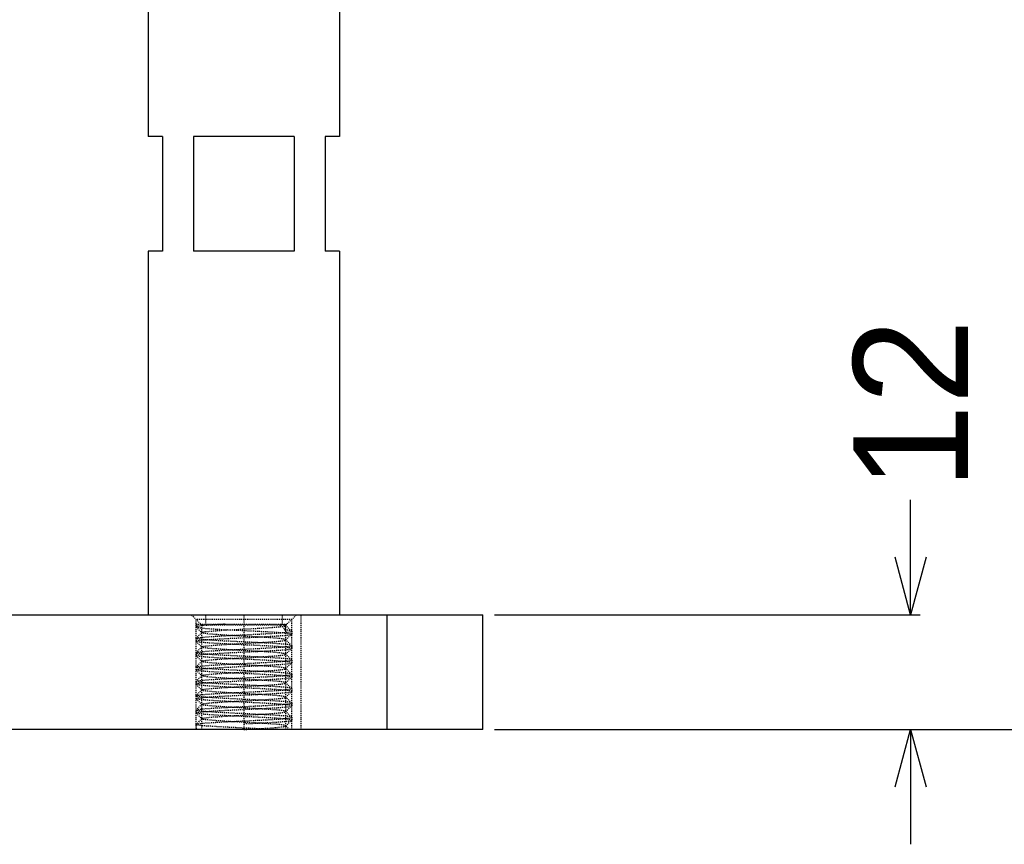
# Model space of a CAD drawing. Header units: millimetres. Extents: x -24622 to 2009, y -1603 to 2074.
# Tile 39 of 256: x -2001 to -1898, y 898 to 984. Entities that reach past the tile are written whole.
import ezdxf

# ---------------------------------------------------------------- set-up
doc = ezdxf.new("R2010")
doc.units = ezdxf.units.MM
doc.linetypes.add('HIDDEN', pattern=[0.2, 0.1, -0.1])
doc.layers.add('02___PRT_ALL_AXES', color=7, linetype='Continuous')
doc.layers.add('DEFAULT_2', color=8, linetype='HIDDEN')
doc.dimstyles.new('副本 12', dxfattribs={"dimtxt": 12, "dimasz": 6, "dimexe": 1, "dimexo": 1.2, "dimgap": 2, "dimtad": 0, "dimtxsty": 'Standard', "dimblk": 'OPEN30', "dimcen": 0, "dimclrd": 5, "dimclre": 3, "dimclrt": 256, "dimadec": 0, "dimazin": 2, "dimtm": 1e-09, "dimtfac": 0.6, "dimtofl": 0, "dimtmove": 0, "dimatfit": 3, "dimldrblk": 'OPEN30', "dimfxl": 0, "dimtolj": 1, "dimarcsym": 0})

# ---------------------------------------------------------------- blocks, each defined once
blk = doc.blocks.new('_Open30')
at = {"color": 0, "linetype": 'ByBlock', "lineweight": -2}
for p, q in [((-1, 0.268), (0, 0)), ((0, 0), (-1, -0.268)), ((0, 0), (-1, 0))]:
    blk.add_line(p, q, dxfattribs=at)
blk = doc.blocks.new('*D111')
at = {"color": 5, "linetype": 'ByBlock', "lineweight": -2}
for p, q in [((-1908.29, 928.21), (-1908.29, 934.21)), ((-1908.29, 904.21), (-1908.29, 898.21))]:
    blk.add_line(p, q, dxfattribs=at)
at = {"color": 3, "linetype": 'ByBlock', "lineweight": -2}
for p, q in [((-1951.82, 922.21), (-1907.29, 922.21)), ((-1951.82, 910.21), (-1907.29, 910.21))]:
    blk.add_line(p, q, dxfattribs=at)
at = {"layer": 'Defpoints', "color": 0, "linetype": 'ByBlock'}
for p in [(-1953.02, 922.21), (-1908.29, 922.21), (-1953.02, 910.21)]:
    blk.add_point(p, dxfattribs=at)
at = {"color": 5, "linetype": 'ByBlock', "lineweight": -2, "xscale": 6, "yscale": 6, "zscale": 6}
for p, rotation in [((-1908.29, 922.21), 270), ((-1908.29, 910.21), 90)]:
    blk.add_blockref('_Open30', p, dxfattribs=dict(at, rotation=rotation))
at = {"linetype": 'ByBlock', "insert": (-1908.29, 944.21), "char_height": 12, "attachment_point": 5, "rotation": 90}
blk.add_mtext('\\A1;12', dxfattribs=at)
blk = doc.blocks.new('*D112')
at = {"color": 3, "linetype": 'ByBlock', "lineweight": -2}
for p, q in [((-1871.82, 1240.14), (-1816.19, 1240.14)), ((-1951.82, 910.21), (-1816.19, 910.21))]:
    blk.add_line(p, q, dxfattribs=at)
at = {"color": 5, "linetype": 'ByBlock', "lineweight": -2}
for p, q in [((-1817.19, 1234.14), (-1817.19, 1109.18)), ((-1817.19, 916.21), (-1817.19, 1041.18))]:
    blk.add_line(p, q, dxfattribs=at)
at = {"layer": 'Defpoints', "color": 0, "linetype": 'ByBlock'}
for p in [(-1873.02, 1240.14), (-1817.19, 1240.14), (-1953.02, 910.21)]:
    blk.add_point(p, dxfattribs=at)
at = {"color": 5, "linetype": 'ByBlock', "lineweight": -2, "xscale": 6, "yscale": 6, "zscale": 6}
for p, rotation in [((-1817.19, 1240.14), 90), ((-1817.19, 910.21), 270)]:
    blk.add_blockref('_Open30', p, dxfattribs=dict(at, rotation=rotation))
at = {"linetype": 'ByBlock', "insert": (-1817.19, 1075.18), "char_height": 12, "attachment_point": 5, "rotation": 90}
blk.add_mtext('\\A1;330%%P20', dxfattribs=at)

msp = doc.modelspace()

# ---------------------------------------------------------------- linework, layer by layer
at = {"color": 7, "linetype": 'Continuous'}
for p, q in [((-1988.022, 1062.209), (-1988.022, 972.209)), ((-1968.022, 1062.209), (-1968.022, 972.209)), ((-1986.522, 972.209), (-1988.022, 972.209)), ((-1986.522, 972.209), (-1986.522, 960.209)), ((-1972.754, 972.209), (-1983.29, 972.209)), ((-1983.29, 972.209), (-1983.29, 960.209)), ((-1972.754, 972.209), (-1972.754, 960.209)), ((-1968.022, 972.209), (-1969.522, 972.209)), ((-1969.522, 972.209), (-1969.522, 960.209)), ((-1986.522, 960.209), (-1988.022, 960.209)), ((-1988.022, 960.209), (-1988.022, 922.209)), ((-1972.754, 960.209), (-1983.29, 960.209)), ((-1968.022, 960.209), (-1969.522, 960.209)), ((-1968.022, 960.209), (-1968.022, 922.209)), ((-2503.022, 922.209), (-1953.022, 922.209)), ((-1963.022, 910.209), (-1963.022, 922.209)), ((-1953.022, 910.209), (-1953.022, 922.209)), ((-1953.022, 910.209), (-2503.022, 910.209))]:
    msp.add_line(p, q, dxfattribs=at)
at = {"layer": '02___PRT_ALL_AXES', "color": 7, "linetype": 'Continuous'}
for p, q in [((-1988.022, 1062.209), (-1988.022, 972.209)), ((-1968.022, 1062.209), (-1968.022, 972.209)), ((-1988.022, 960.209), (-1988.022, 922.209)), ((-1968.022, 960.209), (-1968.022, 922.209))]:
    msp.add_line(p, q, dxfattribs=at)
at = {"layer": '02___PRT_ALL_AXES', "color": 8, "linetype": 'HIDDEN'}
for p, q in [((-1988.022, 922.209), (-1968.022, 922.209)), ((-1982.022, 922.209), (-1982.022, 921.209)), ((-1974.022, 922.209), (-1974.022, 921.209)), ((-1983.022, 921.209), (-1983.022, 920.934)), ((-1982.022, 921.209), (-1974.022, 921.209)), ((-1983.022, 919.734), (-1983.022, 919.434)), ((-1973.022, 920.484), (-1973.022, 920.184)), ((-1973.022, 918.984), (-1973.022, 918.684)), ((-1983.022, 918.234), (-1983.022, 917.934)), ((-1973.022, 917.484), (-1973.022, 917.184)), ((-1983.022, 916.734), (-1983.022, 916.434)), ((-1973.022, 915.984), (-1973.022, 915.684)), ((-1983.022, 915.234), (-1983.022, 914.934)), ((-1973.022, 914.484), (-1973.022, 914.184)), ((-1983.022, 913.734), (-1983.022, 913.434)), ((-1973.022, 912.984), (-1973.022, 912.684)), ((-1983.022, 912.234), (-1983.022, 911.934)), ((-1973.022, 911.484), (-1973.022, 911.184)), ((-1983.022, 910.734), (-1983.022, 910.209))]:
    msp.add_line(p, q, dxfattribs=at)
at = {"layer": 'DEFAULT_2', "color": 8, "linetype": 'HIDDEN'}
for p, q in [((-1982.422, 921.109), (-1983.522, 922.209)), ((-1973.022, 921.709), (-1983.022, 921.709)), ((-1983.022, 910.209), (-1983.022, 921.709)), ((-1978.022, 922.209), (-1978.022, 910.209)), ((-1973.622, 921.109), (-1972.522, 922.209)), ((-1973.022, 910.209), (-1973.022, 921.709)), ((-1972.022, 910.209), (-1972.022, 922.209)), ((-1983.022, 921.209), (-1973.491, 921.209)), ((-1983.022, 920.934), (-1983.016, 920.923)), ((-1983.016, 920.923), (-1982.416, 920.321)), ((-1973.622, 921.109), (-1982.422, 921.109)), ((-1982.422, 910.209), (-1982.422, 921.109)), ((-1973.692, 920.609), (-1974.212, 921.209)), ((-1973.692, 921.209), (-1973.692, 920.609)), ((-1973.629, 921.071), (-1973.491, 921.209)), ((-1973.028, 920.496), (-1973.629, 921.097)), ((-1973.622, 910.209), (-1973.622, 921.109)), ((-1983.022, 919.734), (-1983.016, 919.746)), ((-1982.416, 920.347), (-1983.016, 919.746)), ((-1973.629, 919.571), (-1973.028, 920.173)), ((-1973.028, 918.996), (-1973.629, 919.597)), ((-1973.022, 920.484), (-1973.028, 920.496)), ((-1973.028, 920.173), (-1973.022, 920.184)), ((-1983.016, 919.423), (-1983.022, 919.434)), ((-1983.016, 919.423), (-1982.416, 918.821)), ((-1982.416, 918.847), (-1983.016, 918.246)), ((-1973.629, 918.071), (-1973.028, 918.673)), ((-1973.022, 918.984), (-1973.028, 918.996)), ((-1973.028, 918.673), (-1973.022, 918.684)), ((-1983.022, 918.234), (-1983.016, 918.246)), ((-1983.016, 917.923), (-1983.022, 917.934)), ((-1983.016, 917.923), (-1982.416, 917.321)), ((-1973.028, 917.496), (-1973.629, 918.097)), ((-1973.022, 917.484), (-1973.028, 917.496)), ((-1983.022, 916.734), (-1983.016, 916.746)), ((-1983.016, 916.423), (-1983.022, 916.434)), ((-1982.416, 917.347), (-1983.016, 916.746)), ((-1983.016, 916.423), (-1982.416, 915.821)), ((-1973.629, 916.571), (-1973.028, 917.173)), ((-1973.028, 915.996), (-1973.629, 916.597)), ((-1973.028, 917.173), (-1973.022, 917.184)), ((-1982.416, 915.847), (-1983.016, 915.246)), ((-1973.629, 915.071), (-1973.028, 915.673)), ((-1973.022, 915.984), (-1973.028, 915.996)), ((-1973.028, 915.673), (-1973.022, 915.684)), ((-1983.022, 915.234), (-1983.016, 915.246)), ((-1983.016, 914.923), (-1983.022, 914.934)), ((-1983.016, 914.923), (-1982.416, 914.321)), ((-1982.416, 914.347), (-1983.016, 913.746)), ((-1973.028, 914.496), (-1973.629, 915.097)), ((-1973.022, 914.484), (-1973.028, 914.496)), ((-1983.022, 913.734), (-1983.016, 913.746)), ((-1983.016, 913.423), (-1983.022, 913.434)), ((-1983.016, 913.423), (-1982.416, 912.821)), ((-1973.629, 913.571), (-1973.028, 914.173)), ((-1973.028, 912.996), (-1973.629, 913.597)), ((-1973.028, 914.173), (-1973.022, 914.184)), ((-1982.416, 912.847), (-1983.016, 912.246)), ((-1973.629, 912.071), (-1973.028, 912.673)), ((-1973.022, 912.984), (-1973.028, 912.996)), ((-1973.028, 912.673), (-1973.022, 912.684)), ((-1983.022, 912.234), (-1983.016, 912.246)), ((-1983.016, 911.923), (-1983.022, 911.934)), ((-1983.016, 911.923), (-1982.416, 911.321)), ((-1982.416, 911.347), (-1983.016, 910.746)), ((-1973.028, 911.496), (-1973.629, 912.097)), ((-1973.022, 911.484), (-1973.028, 911.496)), ((-1983.022, 910.734), (-1983.016, 910.746)), ((-1973.629, 910.571), (-1973.028, 911.173)), ((-1973.241, 910.209), (-1973.629, 910.597)), ((-1973.028, 911.173), (-1973.022, 911.184))]:
    msp.add_line(p, q, dxfattribs=at)
for points, start_tangent, end_tangent in [([(-1980.056, 921.209), (-1980.69, 921.175), (-1981.269, 921.141), (-1981.781, 921.106), (-1982.215, 921.072), (-1982.563, 921.037), (-1982.816, 921.003), (-1982.97, 920.969), (-1983.009, 920.951), (-1983.022, 920.934)], (-0.998637, -0.0521938), (0.0028049, -0.9999961)), ([(-1983.016, 920.923), (-1982.97, 920.9), (-1982.877, 920.877), (-1982.74, 920.854), (-1982.558, 920.831), (-1982.333, 920.807), (-1982.069, 920.784), (-1981.429, 920.738), (-1980.662, 920.692), (-1979.797, 920.646), (-1978.866, 920.6), (-1977.903, 920.554), (-1976.945, 920.507), (-1976.026, 920.461), (-1975.183, 920.415), (-1974.445, 920.369), (-1973.84, 920.323), (-1973.595, 920.3), (-1973.391, 920.277), (-1973.231, 920.254), (-1973.115, 920.23), (-1973.046, 920.207), (-1973.022, 920.184)], (0.7068674, -0.7073461), (0, -1)), ([(-1982.416, 920.347), (-1982.373, 920.37), (-1982.292, 920.392), (-1982.172, 920.415), (-1982.015, 920.438), (-1981.596, 920.483), (-1981.048, 920.528), (-1980.03, 920.596), (-1978.851, 920.664), (-1977.606, 920.732), (-1976.394, 920.8), (-1975.831, 920.834), (-1975.312, 920.868), (-1974.848, 920.902), (-1974.449, 920.936), (-1974.121, 920.97), (-1973.872, 921.003), (-1973.707, 921.037), (-1973.657, 921.054), (-1973.629, 921.071)], (0.7076352, 0.706578), (0.7077106, 0.7065024)), ([(-1973.629, 921.097), (-1973.687, 921.125), (-1973.805, 921.153), (-1973.981, 921.181), (-1974.212, 921.209)], (-0.7067916, 0.7074218), (-0.9941638, 0.1078814)), ([(-1973.028, 920.496), (-1973.091, 920.524), (-1973.225, 920.552), (-1973.426, 920.581), (-1973.692, 920.609)], (-0.7083172, 0.7058942), (-0.9954715, 0.0950605)), ([(-1983.022, 919.434), (-1982.999, 919.457), (-1982.929, 919.48), (-1982.813, 919.504), (-1982.653, 919.527), (-1982.449, 919.55), (-1982.204, 919.573), (-1981.6, 919.619), (-1980.862, 919.665), (-1980.018, 919.711), (-1979.1, 919.757), (-1978.142, 919.804), (-1977.179, 919.85), (-1976.248, 919.896), (-1975.382, 919.942), (-1974.616, 919.988), (-1973.976, 920.034), (-1973.711, 920.057), (-1973.487, 920.081), (-1973.305, 920.104), (-1973.167, 920.127), (-1973.074, 920.15), (-1973.028, 920.173)], (0, 1), (0.7089141, 0.7052948)), ([(-1973.028, 918.996), (-1973.074, 919.019), (-1973.167, 919.042), (-1973.305, 919.065), (-1973.487, 919.088), (-1973.711, 919.111), (-1973.976, 919.134), (-1974.616, 919.18), (-1975.382, 919.227), (-1976.248, 919.273), (-1977.179, 919.319), (-1978.142, 919.365), (-1979.1, 919.411), (-1980.018, 919.457), (-1980.862, 919.503), (-1981.6, 919.55), (-1982.204, 919.596), (-1982.449, 919.619), (-1982.653, 919.642), (-1982.813, 919.665), (-1982.929, 919.688), (-1982.999, 919.711), (-1983.022, 919.734)], (-0.7089139, 0.705295), (0, 1)), ([(-1983.016, 919.746), (-1982.97, 919.769), (-1982.877, 919.792), (-1982.739, 919.815), (-1982.557, 919.838), (-1982.333, 919.861), (-1982.068, 919.884), (-1981.429, 919.93), (-1980.662, 919.977), (-1979.797, 920.023), (-1978.865, 920.069), (-1977.903, 920.115), (-1976.944, 920.161), (-1976.026, 920.207), (-1975.182, 920.253), (-1974.445, 920.3), (-1973.84, 920.346), (-1973.595, 920.369), (-1973.391, 920.392), (-1973.231, 920.415), (-1973.115, 920.438), (-1973.046, 920.461), (-1973.022, 920.484)], (0.7089139, 0.705295), (0, 1)), ([(-1973.629, 919.597), (-1973.671, 919.62), (-1973.752, 919.642), (-1973.872, 919.665), (-1974.029, 919.688), (-1974.449, 919.733), (-1974.996, 919.778), (-1976.014, 919.846), (-1977.193, 919.914), (-1978.439, 919.982), (-1979.651, 920.05), (-1980.213, 920.084), (-1980.732, 920.118), (-1981.196, 920.152), (-1981.596, 920.186), (-1981.923, 920.22), (-1982.172, 920.253), (-1982.337, 920.287), (-1982.388, 920.304), (-1982.416, 920.321)], (-0.7077548, 0.7064582), (-0.7073317, 0.7068818)), ([(-1982.416, 918.847), (-1982.373, 918.87), (-1982.292, 918.892), (-1982.172, 918.915), (-1982.015, 918.938), (-1981.596, 918.983), (-1981.048, 919.028), (-1980.03, 919.096), (-1978.851, 919.164), (-1977.606, 919.232), (-1976.394, 919.3), (-1975.831, 919.334), (-1975.312, 919.368), (-1974.848, 919.402), (-1974.449, 919.436), (-1974.121, 919.47), (-1973.872, 919.503), (-1973.707, 919.537), (-1973.657, 919.554), (-1973.629, 919.571)], (0.7077978, 0.7064151), (0.7076013, 0.7066119)), ([(-1973.629, 919.571), (-1973.622, 919.584), (-1973.629, 919.597)], (0.7076014, 0.7066119), (-0.7077548, 0.7064582)), ([(-1983.022, 917.934), (-1982.999, 917.957), (-1982.929, 917.98), (-1982.813, 918.004), (-1982.653, 918.027), (-1982.449, 918.05), (-1982.204, 918.073), (-1981.6, 918.119), (-1980.862, 918.165), (-1980.018, 918.211), (-1979.1, 918.257), (-1978.142, 918.304), (-1977.179, 918.35), (-1976.248, 918.396), (-1975.382, 918.442), (-1974.616, 918.488), (-1973.976, 918.534), (-1973.711, 918.557), (-1973.487, 918.581), (-1973.305, 918.604), (-1973.167, 918.627), (-1973.074, 918.65), (-1973.028, 918.673)], (0, 1), (0.7089141, 0.7052948)), ([(-1973.022, 918.684), (-1973.046, 918.707), (-1973.115, 918.73), (-1973.231, 918.754), (-1973.391, 918.777), (-1973.595, 918.8), (-1973.84, 918.823), (-1974.445, 918.869), (-1975.182, 918.915), (-1976.026, 918.961), (-1976.944, 919.007), (-1977.903, 919.054), (-1978.865, 919.1), (-1979.797, 919.146), (-1980.662, 919.192), (-1981.429, 919.238), (-1982.068, 919.284), (-1982.333, 919.307), (-1982.557, 919.331), (-1982.739, 919.354), (-1982.877, 919.377), (-1982.97, 919.4), (-1983.016, 919.423)], (0, 1), (-0.7089141, 0.7052948)), ([(-1983.016, 918.246), (-1982.97, 918.269), (-1982.877, 918.292), (-1982.739, 918.315), (-1982.557, 918.338), (-1982.333, 918.361), (-1982.068, 918.384), (-1981.429, 918.43), (-1980.662, 918.477), (-1979.797, 918.523), (-1978.865, 918.569), (-1977.903, 918.615), (-1976.944, 918.661), (-1976.026, 918.707), (-1975.182, 918.753), (-1974.445, 918.8), (-1973.84, 918.846), (-1973.595, 918.869), (-1973.391, 918.892), (-1973.231, 918.915), (-1973.115, 918.938), (-1973.046, 918.961), (-1973.022, 918.984)], (0.7089139, 0.705295), (0, 1)), ([(-1982.416, 918.821), (-1982.422, 918.834), (-1982.416, 918.847)], (-0.707753, 0.70646), (0.7077978, 0.7064151)), ([(-1973.629, 918.097), (-1973.671, 918.12), (-1973.752, 918.142), (-1973.872, 918.165), (-1974.029, 918.188), (-1974.449, 918.233), (-1974.996, 918.278), (-1976.014, 918.346), (-1977.193, 918.414), (-1978.439, 918.482), (-1979.651, 918.55), (-1980.213, 918.584), (-1980.732, 918.618), (-1981.196, 918.652), (-1981.596, 918.686), (-1981.923, 918.72), (-1982.172, 918.753), (-1982.337, 918.787), (-1982.388, 918.804), (-1982.416, 918.821)], (-0.7077504, 0.7064625), (-0.707753, 0.70646)), ([(-1973.028, 917.496), (-1973.074, 917.519), (-1973.167, 917.542), (-1973.305, 917.565), (-1973.487, 917.588), (-1973.711, 917.611), (-1973.976, 917.634), (-1974.616, 917.68), (-1975.382, 917.727), (-1976.248, 917.773), (-1977.179, 917.819), (-1978.142, 917.865), (-1979.1, 917.911), (-1980.018, 917.957), (-1980.862, 918.003), (-1981.6, 918.05), (-1982.204, 918.096), (-1982.449, 918.119), (-1982.653, 918.142), (-1982.813, 918.165), (-1982.929, 918.188), (-1982.999, 918.211), (-1983.022, 918.234)], (-0.7089139, 0.705295), (0, 1)), ([(-1973.022, 917.184), (-1973.046, 917.207), (-1973.115, 917.23), (-1973.231, 917.254), (-1973.391, 917.277), (-1973.595, 917.3), (-1973.84, 917.323), (-1974.445, 917.369), (-1975.182, 917.415), (-1976.026, 917.461), (-1976.944, 917.507), (-1977.903, 917.554), (-1978.865, 917.6), (-1979.797, 917.646), (-1980.662, 917.692), (-1981.429, 917.738), (-1982.068, 917.784), (-1982.333, 917.807), (-1982.557, 917.831), (-1982.739, 917.854), (-1982.877, 917.877), (-1982.97, 917.9), (-1983.016, 917.923)], (0, 1), (-0.7089141, 0.7052948)), ([(-1983.016, 916.746), (-1982.97, 916.769), (-1982.877, 916.792), (-1982.739, 916.815), (-1982.557, 916.838), (-1982.333, 916.861), (-1982.068, 916.884), (-1981.429, 916.93), (-1980.662, 916.977), (-1979.797, 917.023), (-1978.865, 917.069), (-1977.903, 917.115), (-1976.944, 917.161), (-1976.026, 917.207), (-1975.182, 917.253), (-1974.445, 917.3), (-1973.84, 917.346), (-1973.595, 917.369), (-1973.391, 917.392), (-1973.231, 917.415), (-1973.115, 917.438), (-1973.046, 917.461), (-1973.022, 917.484)], (0.7089139, 0.705295), (0, 1)), ([(-1982.416, 917.347), (-1982.373, 917.37), (-1982.292, 917.392), (-1982.172, 917.415), (-1982.015, 917.438), (-1981.596, 917.483), (-1981.048, 917.528), (-1980.03, 917.596), (-1978.851, 917.664), (-1977.606, 917.732), (-1976.394, 917.8), (-1975.831, 917.834), (-1975.312, 917.868), (-1974.848, 917.902), (-1974.449, 917.936), (-1974.121, 917.97), (-1973.872, 918.003), (-1973.707, 918.037), (-1973.657, 918.054), (-1973.629, 918.071)], (0.7075988, 0.7066144), (0.7078004, 0.7064125)), ([(-1973.629, 918.071), (-1973.622, 918.084), (-1973.629, 918.097)], (0.7078004, 0.7064125), (-0.7077504, 0.7064625)), ([(-1983.022, 916.434), (-1982.999, 916.457), (-1982.929, 916.48), (-1982.813, 916.504), (-1982.653, 916.527), (-1982.449, 916.55), (-1982.204, 916.573), (-1981.6, 916.619), (-1980.862, 916.665), (-1980.018, 916.711), (-1979.1, 916.757), (-1978.142, 916.804), (-1977.179, 916.85), (-1976.248, 916.896), (-1975.382, 916.942), (-1974.616, 916.988), (-1973.976, 917.034), (-1973.711, 917.057), (-1973.487, 917.081), (-1973.305, 917.104), (-1973.167, 917.127), (-1973.074, 917.15), (-1973.028, 917.173)], (0, 1), (0.7089141, 0.7052948)), ([(-1973.028, 915.996), (-1973.074, 916.019), (-1973.167, 916.042), (-1973.305, 916.065), (-1973.487, 916.088), (-1973.711, 916.111), (-1973.976, 916.134), (-1974.616, 916.18), (-1975.382, 916.227), (-1976.248, 916.273), (-1977.179, 916.319), (-1978.142, 916.365), (-1979.1, 916.411), (-1980.018, 916.457), (-1980.862, 916.503), (-1981.6, 916.55), (-1982.204, 916.596), (-1982.449, 916.619), (-1982.653, 916.642), (-1982.813, 916.665), (-1982.929, 916.688), (-1982.999, 916.711), (-1983.022, 916.734)], (-0.7089139, 0.705295), (0, 1)), ([(-1982.352, 916.309), (-1982.618, 916.338), (-1982.819, 916.366), (-1982.953, 916.395), (-1983.016, 916.423)], (-0.9954715, 0.0950605), (-0.7083175, 0.705894)), ([(-1982.416, 917.321), (-1982.422, 917.334), (-1982.416, 917.347)], (-0.7077573, 0.7064556), (0.7075988, 0.7066144)), ([(-1973.629, 916.597), (-1973.671, 916.62), (-1973.752, 916.642), (-1973.872, 916.665), (-1974.029, 916.688), (-1974.449, 916.733), (-1974.996, 916.778), (-1976.014, 916.846), (-1977.193, 916.914), (-1978.439, 916.982), (-1979.651, 917.05), (-1980.213, 917.084), (-1980.732, 917.118), (-1981.196, 917.152), (-1981.596, 917.186), (-1981.923, 917.22), (-1982.172, 917.253), (-1982.337, 917.287), (-1982.388, 917.304), (-1982.416, 917.321)], (-0.7073292, 0.7068843), (-0.7077573, 0.7064557)), ([(-1982.416, 915.847), (-1982.373, 915.87), (-1982.292, 915.892), (-1982.172, 915.915), (-1982.015, 915.938), (-1981.596, 915.983), (-1981.048, 916.028), (-1980.03, 916.096), (-1978.851, 916.164), (-1977.606, 916.232), (-1976.394, 916.3), (-1975.831, 916.334), (-1975.312, 916.368), (-1974.848, 916.402), (-1974.449, 916.436), (-1974.121, 916.47), (-1973.872, 916.503), (-1973.707, 916.537), (-1973.657, 916.554), (-1973.629, 916.571)], (0.7077081, 0.706505), (0.7076377, 0.7065755)), ([(-1983.022, 914.934), (-1982.999, 914.957), (-1982.929, 914.98), (-1982.813, 915.004), (-1982.653, 915.027), (-1982.449, 915.05), (-1982.204, 915.073), (-1981.6, 915.119), (-1980.862, 915.165), (-1980.018, 915.211), (-1979.1, 915.257), (-1978.142, 915.304), (-1977.179, 915.35), (-1976.248, 915.396), (-1975.382, 915.442), (-1974.616, 915.488), (-1973.976, 915.534), (-1973.711, 915.557), (-1973.487, 915.581), (-1973.305, 915.604), (-1973.167, 915.627), (-1973.074, 915.65), (-1973.028, 915.673)], (0, 1), (0.7089141, 0.7052948)), ([(-1983.016, 915.246), (-1982.97, 915.269), (-1982.877, 915.292), (-1982.739, 915.315), (-1982.557, 915.338), (-1982.333, 915.361), (-1982.068, 915.384), (-1981.429, 915.43), (-1980.662, 915.477), (-1979.797, 915.523), (-1978.865, 915.569), (-1977.903, 915.615), (-1976.944, 915.661), (-1976.026, 915.707), (-1975.182, 915.753), (-1974.445, 915.8), (-1973.84, 915.846), (-1973.595, 915.869), (-1973.391, 915.892), (-1973.231, 915.915), (-1973.115, 915.938), (-1973.046, 915.961), (-1973.022, 915.984)], (0.7089139, 0.705295), (0, 1)), ([(-1981.833, 915.709), (-1982.064, 915.737), (-1982.24, 915.765), (-1982.358, 915.793), (-1982.416, 915.821)], (-0.9941638, 0.1078814), (-0.7067941, 0.7074193)), ([(-1973.022, 915.684), (-1973.039, 915.704), (-1973.089, 915.723), (-1973.172, 915.743), (-1973.287, 915.762), (-1973.613, 915.801), (-1974.055, 915.841), (-1974.604, 915.88), (-1975.244, 915.919), (-1975.959, 915.958), (-1976.728, 915.997), (-1978.349, 916.075), (-1979.936, 916.153), (-1981.319, 916.231), (-1982.352, 916.309)], (0, 1), (-0.9954715, 0.0950605)), ([(-1973.629, 915.097), (-1973.662, 915.116), (-1973.723, 915.135), (-1973.812, 915.155), (-1973.927, 915.174), (-1974.237, 915.212), (-1974.643, 915.25), (-1975.136, 915.288), (-1975.703, 915.327), (-1976.329, 915.365), (-1976.999, 915.403), (-1978.399, 915.48), (-1979.761, 915.556), (-1980.946, 915.633), (-1981.833, 915.709)], (-0.7063954, 0.7078175), (-0.9941638, 0.1078814)), ([(-1982.352, 915.109), (-1982.641, 915.141), (-1982.852, 915.172), (-1982.979, 915.203), (-1983.011, 915.219), (-1983.022, 915.234)], (-0.9954715, 0.0950605), (0, 1)), ([(-1973.022, 914.184), (-1973.046, 914.207), (-1973.115, 914.23), (-1973.231, 914.254), (-1973.391, 914.277), (-1973.595, 914.3), (-1973.84, 914.323), (-1974.445, 914.369), (-1975.182, 914.415), (-1976.026, 914.461), (-1976.944, 914.507), (-1977.903, 914.554), (-1978.865, 914.6), (-1979.797, 914.646), (-1980.662, 914.692), (-1981.429, 914.738), (-1982.068, 914.784), (-1982.333, 914.807), (-1982.557, 914.831), (-1982.739, 914.854), (-1982.877, 914.877), (-1982.97, 914.9), (-1983.016, 914.923)], (0, 1), (-0.7089141, 0.7052948)), ([(-1983.016, 913.746), (-1982.97, 913.769), (-1982.877, 913.792), (-1982.739, 913.815), (-1982.557, 913.838), (-1982.333, 913.861), (-1982.068, 913.884), (-1981.429, 913.93), (-1980.662, 913.977), (-1979.797, 914.023), (-1978.865, 914.069), (-1977.903, 914.115), (-1976.944, 914.161), (-1976.026, 914.207), (-1975.182, 914.253), (-1974.445, 914.3), (-1973.84, 914.346), (-1973.595, 914.369), (-1973.391, 914.392), (-1973.231, 914.415), (-1973.115, 914.438), (-1973.046, 914.461), (-1973.022, 914.484)], (0.7089139, 0.705295), (0, 1)), ([(-1982.416, 914.347), (-1982.373, 914.37), (-1982.292, 914.392), (-1982.172, 914.415), (-1982.015, 914.438), (-1981.596, 914.483), (-1981.048, 914.528), (-1980.03, 914.596), (-1978.851, 914.664), (-1977.606, 914.732), (-1976.394, 914.8), (-1975.831, 914.834), (-1975.312, 914.868), (-1974.848, 914.902), (-1974.449, 914.936), (-1974.121, 914.97), (-1973.872, 915.003), (-1973.707, 915.037), (-1973.657, 915.054), (-1973.629, 915.071)], (0.7059396, 0.708272), (0.7072249, 0.7069886)), ([(-1973.028, 914.496), (-1973.063, 914.515), (-1973.13, 914.534), (-1973.229, 914.553), (-1973.359, 914.572), (-1973.707, 914.611), (-1974.167, 914.649), (-1974.726, 914.687), (-1975.37, 914.726), (-1976.082, 914.764), (-1976.844, 914.802), (-1978.438, 914.879), (-1979.991, 914.956), (-1981.341, 915.033), (-1982.352, 915.109)], (-0.7089139, 0.7052951), (-0.9954715, 0.0950605)), ([(-1983.022, 913.434), (-1982.999, 913.457), (-1982.929, 913.48), (-1982.813, 913.504), (-1982.653, 913.527), (-1982.449, 913.55), (-1982.204, 913.573), (-1981.6, 913.619), (-1980.862, 913.665), (-1980.018, 913.711), (-1979.1, 913.757), (-1978.142, 913.804), (-1977.179, 913.85), (-1976.248, 913.896), (-1975.382, 913.942), (-1974.616, 913.988), (-1973.976, 914.034), (-1973.711, 914.057), (-1973.487, 914.081), (-1973.305, 914.104), (-1973.167, 914.127), (-1973.074, 914.15), (-1973.028, 914.173)], (0, 1), (0.7089141, 0.7052948)), ([(-1973.028, 912.996), (-1973.074, 913.019), (-1973.167, 913.042), (-1973.305, 913.065), (-1973.487, 913.088), (-1973.711, 913.111), (-1973.976, 913.134), (-1974.616, 913.18), (-1975.382, 913.227), (-1976.248, 913.273), (-1977.179, 913.319), (-1978.142, 913.365), (-1979.1, 913.411), (-1980.018, 913.457), (-1980.862, 913.503), (-1981.6, 913.55), (-1982.204, 913.596), (-1982.449, 913.619), (-1982.653, 913.642), (-1982.813, 913.665), (-1982.929, 913.688), (-1982.999, 913.711), (-1983.022, 913.734)], (-0.7089139, 0.705295), (0, 1)), ([(-1973.022, 912.684), (-1973.046, 912.707), (-1973.115, 912.73), (-1973.231, 912.754), (-1973.391, 912.777), (-1973.595, 912.8), (-1973.84, 912.823), (-1974.445, 912.869), (-1975.182, 912.915), (-1976.026, 912.961), (-1976.944, 913.007), (-1977.903, 913.054), (-1978.865, 913.1), (-1979.797, 913.146), (-1980.662, 913.192), (-1981.429, 913.238), (-1982.068, 913.284), (-1982.333, 913.307), (-1982.557, 913.331), (-1982.739, 913.354), (-1982.877, 913.377), (-1982.97, 913.4), (-1983.016, 913.423)], (0, 1), (-0.7089141, 0.7052948)), ([(-1973.629, 913.597), (-1973.671, 913.62), (-1973.752, 913.642), (-1973.872, 913.665), (-1974.029, 913.688), (-1974.449, 913.733), (-1974.996, 913.778), (-1976.014, 913.846), (-1977.193, 913.914), (-1978.439, 913.982), (-1979.651, 914.05), (-1980.213, 914.084), (-1980.732, 914.118), (-1981.196, 914.152), (-1981.596, 914.186), (-1981.923, 914.22), (-1982.172, 914.253), (-1982.338, 914.287), (-1982.388, 914.304), (-1982.416, 914.321)], (-0.705622, 0.7085884), (-0.70696, 0.7072535)), ([(-1982.416, 912.847), (-1982.373, 912.87), (-1982.292, 912.892), (-1982.172, 912.915), (-1982.015, 912.938), (-1981.596, 912.983), (-1981.048, 913.028), (-1980.03, 913.096), (-1978.851, 913.164), (-1977.606, 913.232), (-1976.394, 913.3), (-1975.831, 913.334), (-1975.312, 913.368), (-1974.848, 913.402), (-1974.449, 913.436), (-1974.121, 913.47), (-1973.872, 913.503), (-1973.707, 913.537), (-1973.657, 913.554), (-1973.629, 913.571)], (0.7054292, 0.7087804), (0.7066752, 0.7075381)), ([(-1983.022, 911.934), (-1982.999, 911.957), (-1982.929, 911.98), (-1982.813, 912.004), (-1982.653, 912.027), (-1982.449, 912.05), (-1982.204, 912.073), (-1981.6, 912.119), (-1980.862, 912.165), (-1980.018, 912.211), (-1979.1, 912.257), (-1978.142, 912.304), (-1977.179, 912.35), (-1976.248, 912.396), (-1975.382, 912.442), (-1974.616, 912.488), (-1973.976, 912.534), (-1973.711, 912.557), (-1973.487, 912.581), (-1973.305, 912.604), (-1973.167, 912.627), (-1973.074, 912.65), (-1973.028, 912.673)], (0, 1), (0.7089141, 0.7052948)), ([(-1983.016, 912.246), (-1982.97, 912.269), (-1982.877, 912.292), (-1982.739, 912.315), (-1982.557, 912.338), (-1982.333, 912.361), (-1982.068, 912.384), (-1981.429, 912.43), (-1980.662, 912.477), (-1979.797, 912.523), (-1978.865, 912.569), (-1977.903, 912.615), (-1976.944, 912.661), (-1976.026, 912.707), (-1975.182, 912.753), (-1974.445, 912.8), (-1973.84, 912.846), (-1973.595, 912.869), (-1973.391, 912.892), (-1973.231, 912.915), (-1973.115, 912.938), (-1973.046, 912.961), (-1973.022, 912.984)], (0.7089139, 0.705295), (0, 1)), ([(-1973.629, 912.097), (-1973.671, 912.12), (-1973.752, 912.142), (-1973.872, 912.165), (-1974.029, 912.188), (-1974.449, 912.233), (-1974.996, 912.278), (-1976.014, 912.346), (-1977.193, 912.414), (-1978.439, 912.482), (-1979.651, 912.55), (-1980.213, 912.584), (-1980.732, 912.618), (-1981.196, 912.652), (-1981.596, 912.686), (-1981.923, 912.72), (-1982.172, 912.753), (-1982.338, 912.787), (-1982.388, 912.804), (-1982.416, 912.821)], (-0.7053474, 0.7088618), (-0.706385, 0.7078278)), ([(-1973.028, 911.496), (-1973.074, 911.519), (-1973.167, 911.542), (-1973.305, 911.565), (-1973.487, 911.588), (-1973.711, 911.611), (-1973.976, 911.634), (-1974.616, 911.68), (-1975.382, 911.727), (-1976.248, 911.773), (-1977.179, 911.819), (-1978.142, 911.865), (-1979.1, 911.911), (-1980.018, 911.957), (-1980.862, 912.003), (-1981.6, 912.05), (-1982.204, 912.096), (-1982.449, 912.119), (-1982.653, 912.142), (-1982.813, 912.165), (-1982.929, 912.188), (-1982.999, 912.211), (-1983.022, 912.234)], (-0.7089139, 0.705295), (0, 1)), ([(-1973.022, 911.184), (-1973.046, 911.207), (-1973.115, 911.23), (-1973.231, 911.254), (-1973.391, 911.277), (-1973.595, 911.3), (-1973.84, 911.323), (-1974.445, 911.369), (-1975.182, 911.415), (-1976.026, 911.461), (-1976.944, 911.507), (-1977.903, 911.554), (-1978.865, 911.6), (-1979.797, 911.646), (-1980.662, 911.692), (-1981.429, 911.738), (-1982.068, 911.784), (-1982.333, 911.807), (-1982.557, 911.831), (-1982.739, 911.854), (-1982.877, 911.877), (-1982.97, 911.9), (-1983.016, 911.923)], (0, 1), (-0.7089141, 0.7052948)), ([(-1983.016, 910.746), (-1982.97, 910.769), (-1982.877, 910.792), (-1982.74, 910.815), (-1982.558, 910.838), (-1982.333, 910.861), (-1982.069, 910.884), (-1981.429, 910.93), (-1980.662, 910.976), (-1979.797, 911.023), (-1978.866, 911.069), (-1977.903, 911.115), (-1976.945, 911.161), (-1976.026, 911.207), (-1975.183, 911.253), (-1974.445, 911.3), (-1973.84, 911.346), (-1973.595, 911.369), (-1973.391, 911.392), (-1973.231, 911.415), (-1973.115, 911.438), (-1973.046, 911.461), (-1973.022, 911.484)], (0.7072044, 0.7070091), (0, 1)), ([(-1982.416, 911.347), (-1982.373, 911.37), (-1982.292, 911.392), (-1982.172, 911.415), (-1982.015, 911.438), (-1981.596, 911.483), (-1981.048, 911.528), (-1980.03, 911.596), (-1978.851, 911.664), (-1977.606, 911.732), (-1976.394, 911.8), (-1975.831, 911.834), (-1975.312, 911.868), (-1974.848, 911.902), (-1974.449, 911.936), (-1974.121, 911.97), (-1973.872, 912.003), (-1973.707, 912.037), (-1973.657, 912.054), (-1973.629, 912.071)], (0.7053625, 0.7088468), (0.706104, 0.7081082)), ([(-1973.629, 910.597), (-1973.671, 910.62), (-1973.752, 910.642), (-1973.872, 910.665), (-1974.029, 910.688), (-1974.449, 910.733), (-1974.996, 910.778), (-1976.014, 910.846), (-1977.193, 910.914), (-1978.439, 910.982), (-1979.651, 911.05), (-1980.213, 911.084), (-1980.732, 911.118), (-1981.196, 911.152), (-1981.596, 911.186), (-1981.923, 911.22), (-1982.172, 911.253), (-1982.338, 911.287), (-1982.388, 911.304), (-1982.416, 911.321)], (-0.7054713, 0.7087385), (-0.7058467, 0.7083646)), ([(-1975.083, 910.209), (-1976.292, 910.275), (-1977.63, 910.341), (-1978.998, 910.406), (-1980.292, 910.472), (-1980.881, 910.505), (-1981.416, 910.537), (-1981.887, 910.57), (-1982.285, 910.603), (-1982.603, 910.636), (-1982.834, 910.669), (-1982.975, 910.701), (-1983.01, 910.718), (-1983.022, 910.734)], (-0.998263, 0.0589154), (0.0031117, 0.9999952)), ([(-1978.022, 910.809), (-1977.076, 910.855), (-1976.164, 910.9), (-1975.319, 910.946), (-1974.572, 910.991), (-1973.95, 911.037), (-1973.692, 911.059), (-1973.474, 911.082), (-1973.297, 911.105), (-1973.163, 911.127), (-1973.073, 911.15), (-1973.028, 911.173)], (0.9988621, 0.0476922), (0.7089074, 0.7053016)), ([(-1978.022, 910.209), (-1976.201, 910.311), (-1974.707, 910.413)], (0.9985313, 0.0541777), (0.9966126, 0.0822389)), ([(-1974.707, 910.413), (-1974.275, 910.453), (-1973.946, 910.492), (-1973.823, 910.512), (-1973.728, 910.532), (-1973.663, 910.552), (-1973.629, 910.571)], (0.9966126, 0.0822389), (0.7056307, 0.7085798))]:
    msp.add_spline(points, degree=3, dxfattribs=dict(at, start_tangent=start_tangent, end_tangent=end_tangent))

# ---------------------------------------------------------------- dimensions: what is measured, and where the dimension line sits
at = {"color": 5, "linetype": 'ByBlock'}
dim = msp.add_linear_dim(base=(-1817.195, 1240.142), p1=(-1953.022, 910.209), p2=(-1873.022, 1240.142), angle=90, text='330%%P20', dimstyle='副本 12', dxfattribs=at)
dim.commit()
dim.dimension.update_dxf_attribs({"geometry": '*D112', "text_midpoint": (-1817.195, 1075.176)})
dim = msp.add_linear_dim(base=(-1908.293, 922.209), p1=(-1953.022, 910.209), p2=(-1953.022, 922.209), angle=90, dimstyle='副本 12', dxfattribs=at)
dim.commit()
dim.dimension.update_dxf_attribs({"geometry": '*D111', "text_midpoint": (-1908.293, 944.209)})

doc.saveas('drawing.dxf')
